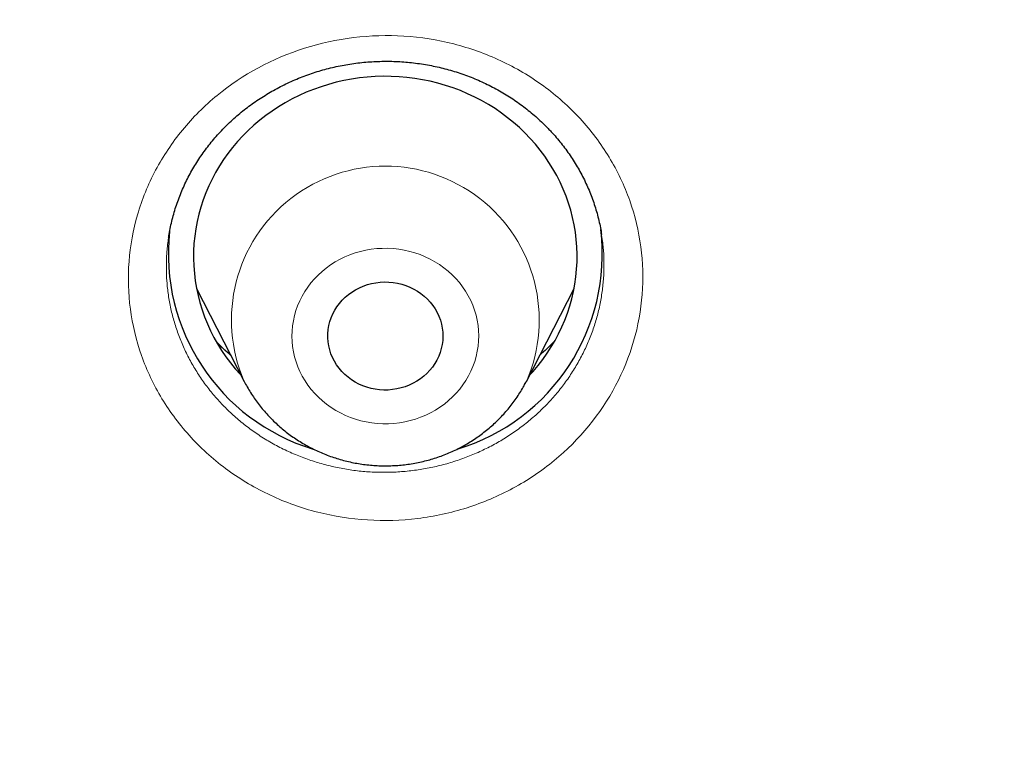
# Model space of a CAD drawing. Header units: millimetres. Extents: x 8 to 450, y 12 to 574.
# Tile 220 of 256: x 237.98 to 245.68, y 523.39 to 529.12. Entities that reach past the tile are written whole.
import ezdxf

# ---------------------------------------------------------------- set-up
doc = ezdxf.new("R2010")
doc.units = ezdxf.units.MM

msp = doc.modelspace()

# ---------------------------------------------------------------- linework, layer by layer
at = {"color": 7, "linetype": 'Continuous', "lineweight": 30}
for p, q in [((239.1485, 527.4175), (239.1479, 527.4142)), ((242.5333, 527.4322), (242.5326, 527.437)), ((239.366, 527.0159), (239.7394, 526.2881)), ((241.9451, 526.2881), (242.3185, 527.0159)), ((239.7086, 526.3427), (239.7147, 526.3362))]:
    msp.add_line(p, q, dxfattribs=at)
at = {"color": 7, "linetype": 'Continuous', "lineweight": 30, "flags": 128}
for points in [[(241.9698, 526.3362), (241.9978, 526.367), (242.0363, 526.4126), (242.0728, 526.4597), (242.1072, 526.5082), (242.1394, 526.558), (242.1694, 526.609), (242.1972, 526.6611), (242.2226, 526.7142), (242.2457, 526.7683), (242.2664, 526.8232), (242.2846, 526.8789), (242.3004, 526.9352), (242.3137, 526.9921), (242.3245, 527.0495), (242.3327, 527.1072), (242.3384, 527.1652), (242.3416, 527.2234), (242.3422, 527.2817), (242.3402, 527.3399), (242.3357, 527.398), (242.3286, 527.4559), (242.3189, 527.5135), (242.3068, 527.5706), (242.2921, 527.6272), (242.275, 527.6832), (242.2554, 527.7385), (242.2334, 527.793), (242.209, 527.8465), (242.1823, 527.8991), (242.1533, 527.9506), (242.1221, 528.0009), (242.0887, 528.05), (242.0531, 528.0977), (242.0155, 528.144), (241.9759, 528.1889), (241.9343, 528.2321), (241.8909, 528.2737), (241.8457, 528.3135), (241.7988, 528.3516), (241.7502, 528.3878), (241.7001, 528.4221), (241.6485, 528.4544), (241.5955, 528.4847), (241.5413, 528.5129), (241.4858, 528.539), (241.4293, 528.5629), (241.3717, 528.5846), (241.3133, 528.604), (241.254, 528.6212), (241.1941, 528.636), (241.1335, 528.6485), (241.0725, 528.6586), (241.011, 528.6664), (240.9493, 528.6717), (240.8874, 528.6747), (240.8254, 528.6753), (240.7634, 528.6734), (240.7016, 528.6691), (240.64, 528.6625), (240.5787, 528.6534), (240.5179, 528.642), (240.4577, 528.6282), (240.3981, 528.6121), (240.3393, 528.5937), (240.2813, 528.5731), (240.2243, 528.5502), (240.1683, 528.5251), (240.1135, 528.4978), (240.06, 528.4685), (240.0077, 528.4371), (239.9569, 528.4036), (239.9077, 528.3683), (239.86, 528.3311), (239.814, 528.292), (239.7697, 528.2512), (239.7273, 528.2087), (239.6868, 528.1646), (239.6482, 528.119), (239.6117, 528.0719), (239.5774, 528.0234), (239.5451, 527.9736), (239.5151, 527.9226), (239.4873, 527.8706), (239.4619, 527.8174), (239.4388, 527.7633), (239.4181, 527.7084), (239.3999, 527.6527), (239.3841, 527.5964), (239.3708, 527.5395), (239.36, 527.4821), (239.3518, 527.4244), (239.3461, 527.3664), (239.3429, 527.3082), (239.3424, 527.2499), (239.3443, 527.1917), (239.3489, 527.1336), (239.356, 527.0757), (239.3656, 527.0181), (239.3778, 526.961), (239.3924, 526.9044), (239.4095, 526.8484), (239.4291, 526.7931), (239.4511, 526.7387), (239.4755, 526.6851), (239.5022, 526.6325), (239.5312, 526.581), (239.5624, 526.5307), (239.5958, 526.4816), (239.6314, 526.4339), (239.669, 526.3876), (239.7086, 526.3427), (239.7086, 526.3427)], [(240.5022, 526.3664), (240.4809, 526.3914), (240.4616, 526.4178), (240.4446, 526.4455), (240.4298, 526.4743), (240.4174, 526.5041), (240.4074, 526.5347), (240.3999, 526.5659), (240.3949, 526.5976), (240.3925, 526.6295), (240.3927, 526.6615), (240.3954, 526.6934), (240.4007, 526.725), (240.4086, 526.7562), (240.4189, 526.7867), (240.4317, 526.8163), (240.4468, 526.845), (240.4641, 526.8726), (240.4837, 526.8988), (240.5052, 526.9235), (240.5288, 526.9467), (240.5541, 526.9681), (240.581, 526.9876), (240.6095, 527.0052), (240.6393, 527.0207), (240.6702, 527.0341), (240.7022, 527.0452), (240.7349, 527.054), (240.7683, 527.0604), (240.8021, 527.0645), (240.8361, 527.0662), (240.8701, 527.0654), (240.904, 527.0622), (240.9375, 527.0566), (240.9705, 527.0487), (241.0028, 527.0384), (241.0341, 527.0258), (241.0644, 527.0111), (241.0933, 526.9943), (241.1208, 526.9754), (241.1468, 526.9547), (241.171, 526.9321), (241.1933, 526.908), (241.2136, 526.8823), (241.2317, 526.8552), (241.2477, 526.8269), (241.2613, 526.7976), (241.2725, 526.7673), (241.2812, 526.7364), (241.2875, 526.705), (241.2912, 526.6731), (241.2923, 526.6412), (241.2908, 526.6092), (241.2868, 526.5774), (241.2802, 526.546), (241.2711, 526.5152), (241.2596, 526.4851), (241.2456, 526.4558), (241.2294, 526.4277), (241.2109, 526.4008), (241.1903, 526.3753), (241.1678, 526.3514), (241.1433, 526.3291), (241.1172, 526.3086), (241.0895, 526.29), (241.0603, 526.2734), (241.0299, 526.259), (240.9984, 526.2468), (240.9661, 526.2368), (240.933, 526.2292), (240.8994, 526.2239), (240.8655, 526.221), (240.8314, 526.2206), (240.7974, 526.2226), (240.7637, 526.227), (240.7304, 526.2337), (240.6978, 526.2429), (240.666, 526.2543), (240.6352, 526.2679), (240.6055, 526.2837), (240.5773, 526.3016), (240.5505, 526.3214), (240.5254, 526.343), (240.5022, 526.3664)]]:
    msp.add_lwpolyline(points, dxfattribs=at)
at = {"color": 252, "linetype": 'Continuous', "lineweight": 0, "flags": 128}
msp.add_lwpolyline([(241.3943, 527.0928), (241.365, 527.1228), (241.3339, 527.151), (241.301, 527.1775), (241.2665, 527.2021), (241.2305, 527.2247), (241.1932, 527.2453), (241.1546, 527.2638), (241.115, 527.2801), (241.0743, 527.2942), (241.0329, 527.3059), (240.9908, 527.3154), (240.9482, 527.3225), (240.9052, 527.3272), (240.8619, 527.3295), (240.8187, 527.3294), (240.7754, 527.3269), (240.7325, 527.3219), (240.6899, 527.3146), (240.6478, 527.305), (240.6065, 527.293), (240.5659, 527.2787), (240.5264, 527.2622), (240.4879, 527.2435), (240.4507, 527.2228), (240.4148, 527.1999), (240.3805, 527.1752), (240.3478, 527.1485), (240.3168, 527.1201), (240.2877, 527.09), (240.2605, 527.0584), (240.2353, 527.0253), (240.2123, 526.9908), (240.1915, 526.9551), (240.173, 526.9183), (240.1568, 526.8806), (240.1431, 526.842), (240.1318, 526.8028), (240.123, 526.7629), (240.1167, 526.7227), (240.113, 526.6822), (240.1118, 526.6415), (240.1132, 526.6008), (240.1172, 526.5603), (240.1237, 526.5201), (240.1327, 526.4803), (240.1442, 526.4411), (240.1582, 526.4026), (240.1746, 526.3649), (240.1933, 526.3283), (240.2143, 526.2927), (240.2375, 526.2584), (240.2629, 526.2254), (240.2902, 526.1938), (240.3195, 526.1639), (240.3507, 526.1356), (240.3836, 526.1092), (240.418, 526.0846), (240.454, 526.0619), (240.4913, 526.0413), (240.5299, 526.0229), (240.5696, 526.0066), (240.6102, 525.9925), (240.6516, 525.9807), (240.6937, 525.9713), (240.7364, 525.9642), (240.7794, 525.9595), (240.8226, 525.9572), (240.8659, 525.9573), (240.9091, 525.9598), (240.9521, 525.9647), (240.9947, 525.972), (241.0367, 525.9817), (241.0781, 525.9937), (241.1186, 526.008), (241.1582, 526.0245), (241.1966, 526.0431), (241.2339, 526.0639), (241.2697, 526.0867), (241.304, 526.1115), (241.3368, 526.1381), (241.3677, 526.1666), (241.3969, 526.1966), (241.4241, 526.2283), (241.4492, 526.2614), (241.4722, 526.2959), (241.493, 526.3316), (241.5115, 526.3683), (241.5277, 526.4061), (241.5414, 526.4446), (241.5527, 526.4839), (241.5615, 526.5237), (241.5678, 526.564), (241.5716, 526.6045), (241.5727, 526.6452), (241.5713, 526.6858), (241.5674, 526.7264), (241.5609, 526.7666), (241.5518, 526.8064), (241.5403, 526.8456), (241.5263, 526.8841), (241.5099, 526.9217), (241.4912, 526.9584), (241.4702, 526.994), (241.447, 527.0283), (241.4217, 527.0613), (241.3943, 527.0928)], dxfattribs=at)
at = {"color": 252, "linetype": 'Continuous', "lineweight": 0}
msp.add_arc((240.8423, 526.7693), 1.2033, 336.41808, 203.57272, dxfattribs=at)
at = {"color": 7, "linetype": 'Continuous', "lineweight": 30}
for centre, radius, start, end in [((240.7409, 527.2858), 1.5955, 173.65789, 253.14356), ((240.9439, 527.2853), 1.595, 286.78987, 6.85564)]:
    msp.add_arc(centre, radius, start, end, dxfattribs=at)
at = {"color": 252, "linetype": 'Continuous', "lineweight": 0}
for points, knots in [([(184.5066, 521.0871), (184.5203, 521.8644), (184.5487, 523.4763), (184.7774, 525.9152), (185.1474, 528.3956), (185.6682, 530.8524), (186.3338, 533.278), (187.1434, 535.6646), (188.094, 538.0049), (189.1828, 540.2913), (190.4063, 542.5168), (191.7607, 544.6744), (193.2417, 546.7572), (194.8446, 548.7587), (196.5645, 550.6725), (198.3958, 552.4928), (200.3329, 554.2137), (202.3696, 555.8298), (204.4995, 557.3361), (206.716, 558.7277), (209.012, 560.0005), (211.3803, 561.1502), (213.8135, 562.1733), (216.304, 563.0666), (218.8438, 563.8273), (221.425, 564.453), (224.0395, 564.9417), (226.6791, 565.2919), (229.3353, 565.5024), (232, 565.5727), (234.6647, 565.5024), (237.3209, 565.2919), (239.9605, 564.9417), (242.575, 564.453), (245.1562, 563.8273), (247.696, 563.0666), (250.1865, 562.1733), (252.6197, 561.1502), (254.988, 560.0005), (257.284, 558.7277), (259.5005, 557.3361), (261.6304, 555.8298), (263.6671, 554.2137), (265.6042, 552.4928), (267.4355, 550.6725), (269.1554, 548.7587), (270.7583, 546.7572), (272.2393, 544.6744), (273.5937, 542.5168), (274.8172, 540.2913), (275.906, 538.0049), (276.8566, 535.6646), (277.6662, 533.278), (278.3318, 530.8524), (278.8526, 528.3956), (279.2226, 525.9152), (279.4513, 523.4763), (279.4797, 521.8642), (279.4934, 521.0869)], [0, 0, 0, 0, 0.016672, 0.034573, 0.052474, 0.070375, 0.088276, 0.106177, 0.124078, 0.141979, 0.15988, 0.177781, 0.195682, 0.213583, 0.231484, 0.249385, 0.267286, 0.285187, 0.303088, 0.320989, 0.33889, 0.356791, 0.374692, 0.392593, 0.410494, 0.428395, 0.446296, 0.464197, 0.482098, 0.499999, 0.5179, 0.535801, 0.553702, 0.571603, 0.589504, 0.607405, 0.625306, 0.643207, 0.661109, 0.67901, 0.696911, 0.714812, 0.732713, 0.750614, 0.768515, 0.786416, 0.804317, 0.822218, 0.840119, 0.85802, 0.875921, 0.893822, 0.911723, 0.929624, 0.947525, 0.965426, 0.983327, 1, 1, 1, 1]), ([(242.3647, 528.345), (242.4517, 528.2506), (242.5274, 528.1497), (242.6572, 527.9354), (242.7116, 527.8207), (242.7948, 527.585), (242.8238, 527.4647), (242.8566, 527.2188), (242.8602, 527.0926), (242.8321, 526.7222), (242.7606, 526.4765), (242.5262, 526.0337), (242.3607, 525.832), (242.0634, 525.5877), (241.9542, 525.5143), (241.7256, 525.3907), (241.606, 525.3399), (241.356, 525.2603), (241.2257, 525.2319), (240.9656, 525.2001), (240.8344, 525.1961), (240.5696, 525.2128), (240.4398, 525.2333), (240.187, 525.2976), (240.0625, 525.342), (239.8265, 525.4524), (239.7156, 525.5179), (239.5079, 525.6689), (239.4107, 525.7553), (239.2376, 525.943), (239.1604, 526.0458), (239.0306, 526.2607), (238.9773, 526.3734), (238.894, 526.6092), (238.8646, 526.7317), (238.8321, 526.9768), (238.8285, 527.1009), (238.8476, 527.3507), (238.87, 527.4728), (238.9394, 527.7114), (238.9872, 527.8292), (239.1053, 528.0518), (239.1752, 528.1566), (239.3366, 528.353), (239.4288, 528.445), (239.7263, 528.6889), (239.9609, 528.8156), (240.4582, 528.9735), (240.7259, 529.0063), (241.1186, 528.9813), (241.2506, 528.9605), (241.5041, 528.8958), (241.6265, 528.8521), (241.8623, 528.7417), (241.9752, 528.675), (242.1822, 528.5241), (242.2776, 528.4394), (242.3647, 528.345)], [0, 0, 0, 0, 0.03125, 0.03125, 0.0625, 0.0625, 0.09375, 0.09375, 0.125, 0.125, 0.1875, 0.1875, 0.25, 0.25, 0.28125, 0.28125, 0.3125, 0.3125, 0.34375, 0.34375, 0.375, 0.375, 0.40625, 0.40625, 0.4375, 0.4375, 0.46875, 0.46875, 0.5, 0.5, 0.53125, 0.53125, 0.5625, 0.5625, 0.59375, 0.59375, 0.625, 0.625, 0.65625, 0.65625, 0.6875, 0.6875, 0.71875, 0.71875, 0.75, 0.75, 0.8125, 0.8125, 0.875, 0.875, 0.90625, 0.90625, 0.9375, 0.9375, 0.96875, 0.96875, 1, 1, 1, 1]), ([(239.1479, 527.4142), (239.147, 527.4091), (239.1395, 527.3682), (239.1327, 527.2905), (239.1285, 527.1818), (239.1328, 527.0728), (239.1447, 526.9642), (239.1642, 526.8568), (239.1912, 526.7511), (239.226, 526.6474), (239.2681, 526.5461), (239.3174, 526.4475), (239.3735, 526.3525), (239.4362, 526.2613), (239.5054, 526.1745), (239.5808, 526.0922), (239.6619, 526.0148), (239.7483, 525.9427), (239.8408, 525.8755), (239.9395, 525.8137), (240.0439, 525.7579), (240.1508, 525.7097), (240.2596, 525.6692), (240.3696, 525.6363), (240.4818, 525.6103), (240.5956, 525.5914), (240.7103, 525.5799), (240.8256, 525.5758), (240.9411, 525.5791), (241.0564, 525.5897), (241.1705, 525.6074), (241.283, 525.6324), (241.3934, 525.6646), (241.5014, 525.7038), (241.6066, 525.7497), (241.7083, 525.8021), (241.8058, 525.8608), (241.8988, 525.9256), (241.9872, 525.9963), (242.0705, 526.0724), (242.1482, 526.1535), (242.2198, 526.2392), (242.285, 526.3293), (242.3437, 526.4235), (242.3957, 526.5212), (242.4407, 526.6218), (242.4783, 526.7249), (242.5083, 526.8302), (242.5308, 526.9372), (242.5457, 527.0455), (242.553, 527.1543), (242.5521, 527.2632), (242.5457, 527.356), (242.5366, 527.412), (242.5333, 527.4322)], [0, 0, 0, 0, 0.002843, 0.022476, 0.042106, 0.061803, 0.081523, 0.10122, 0.120851, 0.140478, 0.160172, 0.179889, 0.199584, 0.219211, 0.238836, 0.258528, 0.278243, 0.297935, 0.31756, 0.338041, 0.358546, 0.379026, 0.398658, 0.418357, 0.438079, 0.457778, 0.477409, 0.497042, 0.516742, 0.536465, 0.556165, 0.575798, 0.595431, 0.615131, 0.634854, 0.654554, 0.674187, 0.693818, 0.713516, 0.733237, 0.752935, 0.772566, 0.792195, 0.81189, 0.831608, 0.851303, 0.870932, 0.890557, 0.910249, 0.929964, 0.949657, 0.969282, 0.988905, 1, 1, 1, 1]), ([(239.635, 526.4917), (239.6157, 526.5085), (239.5783, 526.5411), (239.5422, 526.5758), (239.5253, 526.5936), (239.525, 526.594)], [0, 0, 0, 0, 0.50868, 0.988882, 1, 1, 1, 1]), ([(242.1619, 526.5982), (242.1616, 526.5978), (242.1441, 526.5793), (242.1076, 526.5453), (242.071, 526.5114), (242.0518, 526.4956), (242.0514, 526.4953)], [0, 0, 0, 0, 0.009216, 0.508694, 0.989599, 1, 1, 1, 1])]:
    msp.add_open_spline(points, degree=3, knots=knots, dxfattribs=at)
msp.add_open_spline([(186.5014, 520.2302), (186.5014, 525.826), (188.8705, 537.0176), (198.9901, 551.2493), (214.1352, 560.7587), (232, 564.0979), (249.8648, 560.7587), (265.0099, 551.2493), (275.1295, 537.0176), (277.4986, 525.826), (277.4986, 520.2302)], degree=3, dxfattribs=at)
at = {"color": 7, "linetype": 'Continuous', "lineweight": 30}
for points, knots in [([(239.1476, 527.4144), (239.1481, 527.4185), (239.1513, 527.4418), (239.1594, 527.4841), (239.1719, 527.5412), (239.1869, 527.598), (239.204, 527.6543), (239.2234, 527.71), (239.245, 527.7652), (239.2687, 527.8196), (239.2945, 527.8731), (239.3222, 527.9254), (239.352, 527.9766), (239.3836, 528.0268), (239.4173, 528.0761), (239.453, 528.1242), (239.4906, 528.1711), (239.5299, 528.2167), (239.571, 528.2609), (239.6138, 528.3037), (239.6582, 528.3451), (239.7041, 528.3848), (239.7513, 528.4228), (239.7998, 528.459), (239.8498, 528.4936), (239.9014, 528.5267), (239.9545, 528.5581), (240.0088, 528.5878), (240.0643, 528.6157), (240.1207, 528.6416), (240.178, 528.6656), (240.2359, 528.6875), (240.2943, 528.7073), (240.3532, 528.725), (240.4129, 528.7406), (240.4734, 528.7543), (240.5347, 528.7661), (240.5966, 528.7757), (240.6589, 528.7833), (240.7215, 528.7888), (240.7842, 528.7922), (240.8467, 528.7934), (240.9089, 528.7925), (240.9708, 528.7894), (241.0325, 528.7842), (241.0943, 528.7769), (241.1561, 528.7675), (241.2174, 528.756), (241.2779, 528.7424), (241.3377, 528.7269), (241.3967, 528.7093), (241.4552, 528.6898), (241.5129, 528.6682), (241.5699, 528.6445), (241.6258, 528.619), (241.6807, 528.5916), (241.7345, 528.5623), (241.7873, 528.5312), (241.8387, 528.4983), (241.8885, 528.4639), (241.937, 528.4277), (241.9841, 528.3899), (242.0298, 528.3504), (242.0739, 528.3094), (242.1105, 528.2728), (242.1321, 528.2497), (242.14, 528.2413)], [0, 0, 0, 0, 0.003399, 0.019446, 0.035503, 0.051597, 0.067718, 0.083814, 0.09994, 0.1161, 0.132208, 0.148223, 0.164132, 0.180146, 0.196132, 0.212127, 0.228147, 0.244221, 0.260119, 0.276127, 0.292157, 0.308101, 0.323925, 0.339701, 0.355533, 0.371449, 0.387424, 0.403433, 0.41945, 0.435442, 0.451381, 0.467241, 0.482998, 0.498693, 0.514401, 0.53021, 0.546098, 0.562042, 0.578015, 0.593992, 0.609939, 0.625829, 0.641638, 0.657346, 0.673065, 0.688907, 0.704848, 0.720799, 0.736639, 0.752351, 0.768155, 0.783987, 0.799826, 0.815704, 0.831638, 0.847471, 0.863372, 0.879332, 0.895281, 0.91113, 0.926906, 0.94288, 0.958807, 0.974758, 0.990762, 1, 1, 1, 1]), ([(242.14, 528.2413), (242.1466, 528.2341), (242.1666, 528.2121), (242.1987, 528.1745), (242.2357, 528.1281), (242.2708, 528.0804), (242.3041, 528.0314), (242.3355, 527.9812), (242.3649, 527.9299), (242.3923, 527.8775), (242.4178, 527.824), (242.4412, 527.7698), (242.4623, 527.715), (242.4812, 527.6596), (242.4979, 527.6037), (242.5124, 527.5471), (242.5245, 527.4915), (242.5306, 527.4547), (242.5336, 527.437)], [0, 0, 0, 0, 0.031621, 0.096171, 0.160549, 0.224996, 0.289618, 0.35453, 0.41919, 0.484342, 0.549753, 0.615147, 0.68017, 0.744821, 0.809919, 0.874912, 0.939989, 1, 1, 1, 1]), ([(239.6342, 526.4932), (239.6245, 526.5015), (239.5991, 526.5231), (239.5623, 526.5572), (239.536, 526.5835), (239.5242, 526.5954)], [0, 0, 0, 0, 0.25361, 0.663215, 1, 1, 1, 1]), ([(242.1627, 526.5996), (242.1504, 526.5873), (242.1234, 526.5604), (242.0866, 526.5264), (242.0617, 526.5053), (242.0526, 526.4976)], [0, 0, 0, 0, 0.350115, 0.762681, 1, 1, 1, 1]), ([(239.7397, 526.2882), (239.7431, 526.2813), (239.7543, 526.259), (239.7754, 526.2224), (239.8029, 526.1785), (239.8323, 526.1358), (239.8637, 526.0943), (239.8969, 526.0542), (239.9319, 526.0155), (239.9685, 525.9783), (240.0069, 525.9426), (240.0468, 525.9086), (240.0882, 525.8762), (240.1311, 525.8456), (240.1753, 525.8168), (240.2207, 525.7899), (240.2674, 525.7649), (240.3151, 525.7418), (240.3639, 525.7208), (240.4136, 525.7018), (240.4641, 525.6849), (240.5153, 525.6702), (240.5671, 525.6576), (240.6195, 525.6472), (240.6723, 525.6389), (240.7255, 525.6329), (240.7789, 525.6291), (240.8324, 525.6276), (240.8859, 525.6283), (240.9394, 525.6313), (240.9927, 525.6365), (241.0457, 525.6439), (241.0984, 525.6535), (241.1505, 525.6654), (241.2021, 525.6794), (241.253, 525.6956), (241.3032, 525.7138), (241.3524, 525.7342), (241.4007, 525.7566), (241.4479, 525.7811), (241.494, 525.8075), (241.5388, 525.8358), (241.5823, 525.8659), (241.6244, 525.8978), (241.665, 525.9315), (241.7041, 525.9668), (241.7415, 526.0038), (241.7772, 526.0422), (241.8111, 526.0821), (241.8431, 526.1234), (241.8733, 526.1659), (241.9015, 526.2098), (241.9255, 526.2504), (241.9391, 526.2769), (241.9448, 526.288)], [0, 0, 0, 0, 0.008649, 0.027959, 0.047284, 0.066625, 0.085984, 0.105362, 0.124757, 0.144172, 0.163605, 0.183058, 0.20253, 0.22202, 0.241528, 0.261053, 0.280596, 0.300155, 0.319729, 0.339317, 0.358919, 0.378533, 0.398158, 0.417794, 0.437438, 0.45709, 0.476749, 0.496414, 0.516082, 0.535754, 0.555426, 0.575099, 0.59477, 0.614439, 0.634103, 0.653763, 0.673415, 0.69306, 0.712695, 0.73232, 0.751933, 0.771533, 0.791118, 0.810688, 0.830242, 0.849778, 0.869297, 0.888797, 0.908277, 0.927738, 0.947179, 0.9666, 0.986002, 1, 1, 1, 1])]:
    msp.add_open_spline(points, degree=3, knots=knots, dxfattribs=at)

doc.saveas('drawing.dxf')
